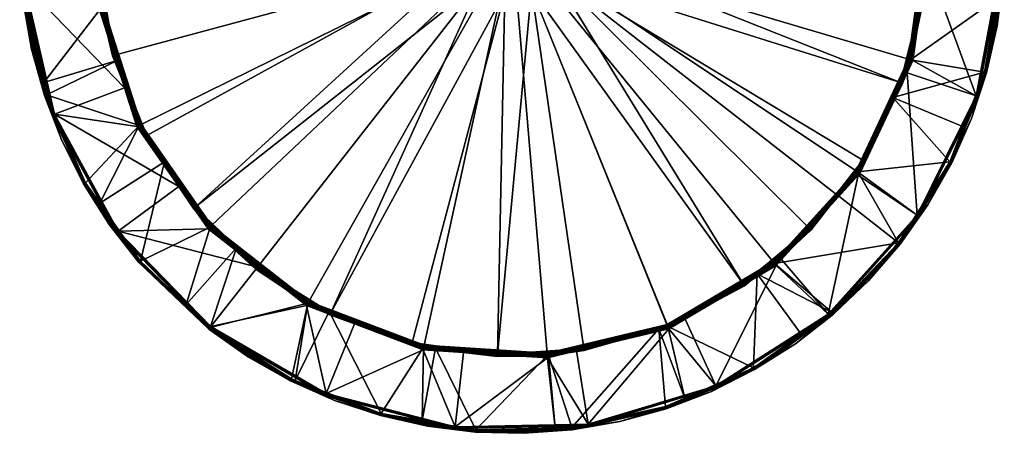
# Model space of a CAD drawing. Extents: x -0.396 to 0.144, y -0.577 to 0.001.
# Tile 1 of 65: x -0.119 to 0.119, y -0.577 to -0.477. Entities that reach past the tile are written whole.
import ezdxf

# ---------------------------------------------------------------- set-up
doc = ezdxf.new("R2010")
doc.units = 0
doc.layers.add('mesh', color=7, linetype='CONTINUOUS')

msp = doc.modelspace()

# ---------------------------------------------------------------- meshes
at = {"layer": 'mesh'}
mesh = msp.add_polyface(dxfattribs=at)
corners = [(0.01117, -0.46111, 0.59106), (0.01146, -0.45993, 0.59106), (0.0116, -0.45969, 0.59099), (0.01119, -0.45656, 0.59106), (0.0117, -0.45651, 0.59103), (0.01144, -0.45967, 0.59106), (0.01199, -0.45974, 0.59056), (0.01196, -0.45973, 0.59073), (0.0112, -0.45332, 0.59056), (0.01107, -0.45337, 0.59091), (0.01118, -0.45333, 0.59073), (0.01185, -0.45972, 0.59091), (0.01082, -0.46275, 0.59103), (0.09935, -0.45101, 0.56076), (0.01199, -0.45974, 0.56076), (0.0112, -0.45332, 0.56076), (0.09863, -0.4719, 0.56076), (0.09357, -0.49218, 0.56076), (0.00947, -0.46569, 0.56076), (-0.00038, -0.458, 0.54101), (0.09548, -0.48651, 0.54101), (0.09962, -0.45699, 0.54101), (0.09488, -0.42755, 0.54101), (0.0118, -0.4597, 0.57571), (0.01211, -0.45824, 0.57506), (0.01211, -0.45824, 0.56706), (0.01112, -0.46288, 0.57714), (0.01199, -0.45974, 0.56624), (0.01112, -0.46288, 0.56499), (0.01181, -0.46075, 0.59156), (0.01166, -0.46111, 0.59156), (0.01196, -0.458, 0.59156), (0.01136, -0.45656, 0.62106), (0.01209, -0.45801, 0.62056), (0.01161, -0.45814, 0.62106), (0.01186, -0.45656, 0.62056), (0.01098, -0.45416, 0.62106), (0.01146, -0.454, 0.62056), (0.01211, -0.45815, 0.62056), (0.01157, -0.46111, 0.62056), (0.01037, -0.46423, 0.59156), (0.01203, -0.45656, 0.59156), (0.01086, -0.45253, 0.59156)]
mesh.append_faces([[corners[k] for k in face] for face in [(0, 1, 2, 2), (2, 3, 4, 4), (1, 5, 2, 2), (6, 7, 8, 8), (9, 10, 11, 11), (7, 10, 8, 8), (7, 11, 10, 10), (11, 4, 9, 9), (11, 2, 4, 4), (12, 2, 11, 11), (13, 14, 15, 15), (16, 14, 13, 13), (17, 18, 14, 14), (19, 20, 21, 21), (21, 22, 19, 19), (8, 23, 6, 6), (8, 24, 23, 23), (15, 25, 24, 24), (14, 25, 15, 15), (23, 26, 6, 6), (14, 27, 25, 25), (14, 28, 27, 27), (8, 15, 24, 24), (29, 0, 30, 30), (29, 1, 0, 0), (31, 1, 29, 29), (31, 5, 1, 1), (3, 5, 31, 31), (32, 33, 34, 34), (32, 35, 33, 33), (36, 35, 32, 32), (36, 37, 35, 35), (34, 38, 39, 39), (33, 38, 34, 34), (33, 29, 38, 38), (33, 31, 29, 29), (35, 31, 33, 33), (38, 40, 39, 39), (29, 30, 38, 38), (31, 41, 3, 3), (35, 41, 31, 31), (37, 41, 35, 35), (42, 41, 37, 37)]])
mesh = msp.add_polyface(dxfattribs=at)
corners = [(0.09992, -0.4628, 0.54454), (0.10074, -0.45698, 0.54454), (0.11771, -0.46372, 0.54501), (0.11829, -0.4668, 0.54161), (0.11863, -0.45513, 0.54454), (0.11773, -0.44348, 0.54161), (0.11834, -0.46681, 0.54454), (0.11691, -0.4784, 0.54454), (0.09985, -0.45098, 0.56027), (0.09814, -0.47183, 0.54504), (0.09912, -0.47197, 0.56027), (0.10023, -0.45698, 0.54504), (0.10054, -0.45698, 0.54457), (0.0973, -0.43561, 0.54454), (0.09636, -0.48677, 0.54457), (0.10038, -0.45698, 0.54468), (0.0962, -0.48673, 0.54468), (0.10027, -0.45698, 0.54484), (0.09863, -0.4719, 0.56076), (0.0996, -0.45099, 0.5607), (0.09887, -0.47193, 0.5607), (0.09935, -0.45101, 0.56076), (0.09978, -0.45098, 0.56051), (0.09905, -0.47196, 0.56051), (0.11823, -0.46375, 0.54454), (0.11634, -0.47984, 0.54454), (0.11834, -0.45564, 0.54454), (0.1179, -0.44754, 0.54454), (0.11815, -0.46374, 0.54478), (0.1153, -0.43155, 0.54478), (0.11203, -0.49545, 0.54495), (0.11796, -0.46373, 0.54495), (0.11179, -0.49537, 0.54501), (0.0999, -0.45698, 0.54067), (0.10012, -0.45698, 0.54062), (0.09779, -0.44252, 0.54062), (0.09836, -0.46955, 0.54062), (0.09574, -0.48659, 0.54067), (0.09972, -0.45699, 0.54081), (0.09962, -0.45699, 0.54101), (0.09557, -0.48654, 0.54081), (0.11749, -0.44351, 0.54119), (0.11725, -0.44354, 0.54112), (0.11805, -0.46678, 0.54119), (0.11781, -0.46677, 0.54112), (0.11694, -0.47173, 0.54112), (0.11766, -0.44349, 0.54137), (0.11822, -0.4668, 0.54137)]
mesh.append_faces([[corners[k] for k in face] for face in [(0, 1, 2, 2), (3, 4, 5, 5), (3, 6, 4, 4), (7, 6, 3, 3), (8, 9, 10, 10), (8, 11, 9, 9), (12, 1, 0, 0), (13, 1, 12, 12), (12, 14, 15, 15), (0, 14, 12, 12), (15, 16, 17, 17), (9, 11, 17, 17), (18, 19, 20, 20), (21, 19, 18, 18), (20, 22, 23, 23), (19, 22, 20, 20), (23, 8, 10, 10), (22, 8, 23, 23), (6, 24, 4, 4), (6, 25, 24, 24), (4, 26, 27, 27), (24, 26, 4, 4), (25, 28, 24, 24), (28, 26, 24, 24), (28, 27, 26, 26), (29, 27, 28, 28), (28, 30, 31, 31), (31, 32, 2, 2), (33, 34, 35, 35), (33, 36, 34, 34), (37, 36, 33, 33), (33, 38, 37, 37), (38, 39, 40, 40), (41, 42, 43, 43), (43, 44, 45, 45), (42, 44, 43, 43), (3, 46, 47, 47), (5, 46, 3, 3), (47, 41, 43, 43), (46, 41, 47, 47), (34, 44, 42, 42), (36, 44, 34, 34), (36, 45, 44, 44)]])
mesh = msp.add_polyface(dxfattribs=at)
corners = [(0.09357, -0.49218, 0.56076), (0.01199, -0.45974, 0.56076), (0.09863, -0.4719, 0.56076), (0.08441, -0.51097, 0.56076), (0.00947, -0.46569, 0.56076), (0.09755, -0.52425, 0.54501), (0.08374, -0.51412, 0.54454), (0.09516, -0.48978, 0.54454), (0.09404, -0.49235, 0.56027), (0.08458, -0.51113, 0.54504), (0.08484, -0.51123, 0.56027), (0.09606, -0.48668, 0.54504), (0.09912, -0.47197, 0.56027), (0.09814, -0.47183, 0.54504), (0.09636, -0.48677, 0.54457), (0.09655, -0.48683, 0.54454), (0.09609, -0.48669, 0.54484), (0.09992, -0.4628, 0.54454), (0.08358, -0.51401, 0.54457), (0.0962, -0.48673, 0.54468), (0.08344, -0.51392, 0.54468), (0.10027, -0.45698, 0.54484), (0.08335, -0.51386, 0.54484), (0.09381, -0.49227, 0.5607), (0.08462, -0.5111, 0.5607), (0.09887, -0.47193, 0.5607), (0.09398, -0.49233, 0.56051), (0.08478, -0.5112, 0.56051), (0.09905, -0.47196, 0.56051), (0.09574, -0.48659, 0.54067), (0.09596, -0.48665, 0.54062), (0.09836, -0.46955, 0.54062), (0.09168, -0.49578, 0.54062), (0.08305, -0.51365, 0.54067), (0.08323, -0.51378, 0.54062), (0.09557, -0.48654, 0.54081), (0.0829, -0.51355, 0.54081), (0.09972, -0.45699, 0.54081), (0.09548, -0.48651, 0.54101), (0.08282, -0.5135, 0.54101), (0.09962, -0.45699, 0.54101), (0.10546, -0.51133, 0.54112), (-0.00038, -0.458, 0.54101)]
mesh.append_faces([[corners[k] for k in face] for face in [(0, 1, 2, 2), (3, 4, 0, 0), (5, 6, 7, 7), (8, 9, 10, 10), (8, 11, 9, 9), (12, 11, 8, 8), (12, 13, 11, 11), (14, 15, 7, 7), (16, 11, 13, 13), (17, 15, 14, 14), (14, 18, 19, 19), (7, 18, 14, 14), (7, 6, 18, 18), (20, 19, 18, 18), (16, 19, 20, 20), (16, 21, 19, 19), (22, 16, 20, 20), (9, 16, 22, 22), (9, 11, 16, 16), (3, 23, 24, 24), (0, 23, 3, 3), (0, 25, 23, 23), (2, 25, 0, 0), (24, 26, 27, 27), (23, 26, 24, 24), (23, 28, 26, 26), (25, 28, 23, 23), (27, 8, 10, 10), (26, 8, 27, 27), (26, 12, 8, 8), (28, 12, 26, 26), (29, 30, 31, 31), (29, 32, 30, 30), (33, 32, 29, 29), (33, 34, 32, 32), (33, 35, 36, 36), (29, 35, 33, 33), (29, 37, 35, 35), (36, 38, 39, 39), (35, 38, 36, 36), (35, 40, 38, 38), (34, 41, 32, 32), (42, 39, 38, 38)]])
mesh = msp.add_polyface(dxfattribs=at)
corners = [(0.09992, -0.4628, 0.54454), (0.11771, -0.46372, 0.54501), (0.11179, -0.49537, 0.54501), (0.09655, -0.48683, 0.54454), (0.09516, -0.48978, 0.54454), (0.09755, -0.52425, 0.54501), (0.11829, -0.4668, 0.54161), (0.11429, -0.48978, 0.54161), (0.11691, -0.4784, 0.54454), (0.11434, -0.4898, 0.54454), (0.11067, -0.50089, 0.54454), (0.10589, -0.51155, 0.54161), (0.10593, -0.51157, 0.54454), (0.09636, -0.48677, 0.54457), (0.0962, -0.48673, 0.54468), (0.10038, -0.45698, 0.54468), (0.09814, -0.47183, 0.54504), (0.10027, -0.45698, 0.54484), (0.09609, -0.48669, 0.54484), (0.11634, -0.47984, 0.54454), (0.11834, -0.46681, 0.54454), (0.11458, -0.48776, 0.54454), (0.11228, -0.49553, 0.54454), (0.10612, -0.51053, 0.54454), (0.1122, -0.49551, 0.54478), (0.11815, -0.46374, 0.54478), (0.11203, -0.49545, 0.54495), (0.09775, -0.52439, 0.54495), (0.11796, -0.46373, 0.54495), (0.11805, -0.46678, 0.54119), (0.11694, -0.47173, 0.54112), (0.11406, -0.48972, 0.54119), (0.10873, -0.50285, 0.54112), (0.10567, -0.51144, 0.54119), (0.11383, -0.48965, 0.54112), (0.11423, -0.48977, 0.54137), (0.10583, -0.51152, 0.54137), (0.11822, -0.4668, 0.54137), (0.09596, -0.48665, 0.54062), (0.09836, -0.46955, 0.54062), (0.09168, -0.49578, 0.54062), (0.10546, -0.51133, 0.54112)]
mesh.append_faces([[corners[k] for k in face] for face in [(0, 1, 2, 2), (2, 3, 0, 0), (2, 4, 3, 3), (5, 4, 2, 2), (6, 7, 8, 8), (7, 9, 8, 8), (7, 10, 9, 9), (11, 10, 7, 7), (11, 12, 10, 10), (13, 14, 15, 15), (16, 17, 18, 18), (8, 19, 20, 20), (8, 21, 19, 19), (9, 21, 8, 8), (9, 22, 21, 21), (10, 22, 9, 9), (10, 23, 22, 22), (12, 23, 10, 10), (24, 22, 23, 23), (19, 24, 25, 25), (21, 24, 19, 19), (21, 22, 24, 24), (24, 26, 25, 25), (24, 27, 26, 26), (26, 2, 28, 28), (26, 5, 2, 2), (29, 30, 31, 31), (31, 32, 33, 33), (31, 34, 32, 32), (30, 34, 31, 31), (11, 35, 36, 36), (7, 35, 11, 11), (7, 37, 35, 35), (6, 37, 7, 7), (36, 31, 33, 33), (35, 31, 36, 36), (35, 29, 31, 31), (37, 29, 35, 35), (38, 30, 39, 39), (38, 34, 30, 30), (40, 34, 38, 38), (40, 32, 34, 34), (41, 32, 40, 40)]])
mesh = msp.add_polyface(dxfattribs=at)
corners = [(-0.00808, -0.46785, 0.59056), (-0.00806, -0.46783, 0.59073), (-0.00212, -0.47038, 0.59056), (-0.00799, -0.46774, 0.59091), (-0.00212, -0.47035, 0.59073), (-0.0442, -0.54787, 0.56076), (-0.00808, -0.46785, 0.56076), (-0.00212, -0.47038, 0.56076), (-0.02456, -0.55502, 0.56076), (-0.00386, -0.55792, 0.56076), (-0.01197, -0.46268, 0.56076), (-0.07697, -0.52228, 0.56076), (-0.08866, -0.50495, 0.56076), (-0.06193, -0.5368, 0.56076), (-0.06224, -0.53719, 0.56027), (-0.06232, -0.5373, 0.54504), (-0.07344, -0.52718, 0.54504), (-0.04442, -0.54832, 0.56027), (-0.07347, -0.52721, 0.54484), (-0.04996, -0.54592, 0.54457), (-0.07368, -0.5274, 0.54457), (-0.04988, -0.54577, 0.54468), (-0.06194, -0.53681, 0.54454), (-0.07356, -0.52728, 0.54468), (-0.04983, -0.54568, 0.54484), (-0.06208, -0.53699, 0.5607), (-0.04431, -0.54809, 0.5607), (-0.06219, -0.53714, 0.56051), (-0.07716, -0.52244, 0.5607), (-0.04439, -0.54826, 0.56051), (-0.0773, -0.52256, 0.56051), (-0.04965, -0.54536, 0.54067), (-0.07321, -0.52696, 0.54067), (-0.06697, -0.53211, 0.54062), (-0.04956, -0.5452, 0.54081), (-0.07308, -0.52683, 0.54081), (-0.04951, -0.54512, 0.54101), (-0.07301, -0.52676, 0.54101), (-0.00038, -0.458, 0.54101), (-0.09912, -0.47391, 0.54101), (-0.09005, -0.5023, 0.54101), (-0.02165, -0.55573, 0.54101), (-0.00817, -0.46705, 0.62106), (-0.00352, -0.46947, 0.62106), (-0.00437, -0.46932, 0.62106), (-0.00453, -0.46979, 0.62056), (-0.00656, -0.46867, 0.62056), (-0.00663, -0.46878, 0.59156), (-0.00691, -0.46866, 0.59156), (-0.00349, -0.47003, 0.59156), (-0.00207, -0.46999, 0.591), (-0.0021, -0.47023, 0.59091), (-0.00784, -0.46754, 0.591), (-0.00395, -0.46946, 0.59106)]
mesh.append_faces([[corners[k] for k in face] for face in [(0, 1, 2, 2), (1, 3, 4, 4), (5, 6, 7, 7), (8, 7, 9, 9), (8, 5, 7, 7), (10, 11, 12, 12), (6, 11, 10, 10), (6, 13, 11, 11), (5, 13, 6, 6), (14, 15, 16, 16), (17, 15, 14, 14), (18, 16, 15, 15), (19, 20, 21, 21), (22, 20, 19, 19), (21, 23, 24, 24), (20, 23, 21, 21), (24, 18, 15, 15), (23, 18, 24, 24), (13, 25, 11, 11), (13, 26, 25, 25), (25, 27, 28, 28), (25, 29, 27, 27), (27, 14, 30, 30), (27, 17, 14, 14), (31, 32, 33, 33), (32, 34, 35, 35), (31, 34, 32, 32), (35, 36, 37, 37), (34, 36, 35, 35), (38, 39, 40, 40), (38, 36, 41, 41), (38, 37, 36, 36), (40, 37, 38, 38), (0, 7, 6, 6), (2, 7, 0, 0), (42, 43, 44, 44), (44, 45, 46, 46), (46, 47, 48, 48), (45, 47, 46, 46), (45, 49, 47, 47), (50, 51, 52, 52), (52, 47, 49, 49), (49, 53, 52, 52)]])
mesh = msp.add_polyface(dxfattribs=at)
corners = [(-0.00386, -0.55792, 0.56076), (0.0043, -0.46959, 0.56076), (0.01699, -0.55646, 0.56076), (-0.00212, -0.47038, 0.56076), (0.03708, -0.5507, 0.56076), (0.05554, -0.54088, 0.56076), (0.00947, -0.46569, 0.56076), (0.07155, -0.52744, 0.56076), (0.08441, -0.51097, 0.56076), (0.04887, -0.56549, 0.54501), (0.04144, -0.54944, 0.54454), (0.06346, -0.53642, 0.54454), (0.05582, -0.5413, 0.56027), (0.05541, -0.54059, 0.54504), (0.03732, -0.55128, 0.54504), (0.07191, -0.52779, 0.56027), (0.06314, -0.53603, 0.54504), (0.06334, -0.53627, 0.54457), (0.03734, -0.55132, 0.54484), (0.06478, -0.53498, 0.54454), (0.03744, -0.55158, 0.54457), (0.06324, -0.53614, 0.54468), (0.06317, -0.53606, 0.54484), (0.03738, -0.55142, 0.54468), (0.05568, -0.54109, 0.5607), (0.07173, -0.52762, 0.5607), (0.05578, -0.54124, 0.56051), (0.03718, -0.55093, 0.5607), (0.07186, -0.52774, 0.56051), (0.03724, -0.5511, 0.56051), (0.06294, -0.53577, 0.54067), (0.05889, -0.53842, 0.54062), (0.06308, -0.53595, 0.54062), (0.0372, -0.55098, 0.54067), (0.06282, -0.53563, 0.54081), (0.03713, -0.55082, 0.54081), (0.06276, -0.53556, 0.54101), (0.03709, -0.55072, 0.54101), (0.07844, -0.51956, 0.54101), (0.03728, -0.55119, 0.54062), (0.05799, -0.56114, 0.54112), (0.07699, -0.54777, 0.54112), (-0.00038, -0.458, 0.54101), (0.08282, -0.5135, 0.54101), (0.0081, -0.55765, 0.54101), (-0.02165, -0.55573, 0.54101)]
mesh.append_faces([[corners[k] for k in face] for face in [(0, 1, 2, 2), (0, 3, 1, 1), (1, 4, 2, 2), (1, 5, 4, 4), (6, 5, 1, 1), (6, 7, 5, 5), (8, 7, 6, 6), (9, 10, 11, 11), (12, 13, 14, 14), (15, 13, 12, 12), (15, 16, 13, 13), (17, 11, 10, 10), (18, 14, 13, 13), (17, 19, 11, 11), (20, 17, 10, 10), (21, 17, 20, 20), (22, 21, 23, 23), (18, 22, 23, 23), (13, 22, 18, 18), (13, 16, 22, 22), (5, 24, 4, 4), (5, 25, 24, 24), (7, 25, 5, 5), (24, 26, 27, 27), (24, 28, 26, 26), (25, 28, 24, 24), (26, 12, 29, 29), (26, 15, 12, 12), (28, 15, 26, 26), (30, 31, 32, 32), (33, 31, 30, 30), (33, 34, 35, 35), (30, 34, 33, 33), (35, 36, 37, 37), (34, 36, 35, 35), (34, 38, 36, 36), (39, 40, 31, 31), (31, 41, 32, 32), (42, 36, 38, 38), (38, 43, 42, 42), (42, 37, 36, 36), (42, 44, 37, 37), (45, 44, 42, 42)]])
mesh = msp.add_polyface(dxfattribs=at)
corners = [(-0.11816, -0.46841, 0.54501), (-0.09404, -0.49345, 0.54454), (-0.11098, -0.4998, 0.54501), (-0.10023, -0.47408, 0.54454), (-0.1003, -0.4669, 0.54454), (-0.11655, -0.48404, 0.54454), (-0.11339, -0.49528, 0.54161), (-0.1185, -0.47252, 0.54161), (-0.11344, -0.4953, 0.54454), (-0.10924, -0.5062, 0.54454), (-0.11855, -0.47253, 0.54454), (-0.1194, -0.46087, 0.54454), (-0.11147, -0.49998, 0.54454), (-0.11407, -0.4923, 0.54454), (-0.11615, -0.48447, 0.54454), (-0.11768, -0.4765, 0.54454), (-0.11867, -0.46846, 0.54454), (-0.1186, -0.46845, 0.54478), (-0.11139, -0.49996, 0.54478), (-0.10471, -0.51472, 0.54454), (-0.11841, -0.46843, 0.54495), (-0.11122, -0.49989, 0.54495), (-0.10374, -0.51649, 0.54119), (-0.10353, -0.51638, 0.54112), (-0.11316, -0.49521, 0.54119), (-0.1136, -0.49218, 0.54112), (-0.11825, -0.47249, 0.54119), (-0.11293, -0.49513, 0.54112), (-0.11802, -0.47246, 0.54112), (-0.11333, -0.49526, 0.54137), (-0.11843, -0.47251, 0.54137), (-0.10389, -0.51658, 0.54137), (-0.10395, -0.51661, 0.54161), (-0.09556, -0.4867, 0.54062), (-0.09962, -0.47399, 0.54062), (-0.09976, -0.45999, 0.54062)]
mesh.append_faces([[corners[k] for k in face] for face in [(0, 1, 2, 2), (0, 3, 1, 1), (4, 3, 0, 0), (5, 6, 7, 7), (6, 8, 9, 9), (5, 8, 6, 6), (7, 10, 5, 5), (7, 11, 10, 10), (8, 12, 9, 9), (8, 13, 12, 12), (5, 13, 8, 8), (5, 14, 13, 13), (5, 15, 14, 14), (10, 15, 5, 5), (10, 16, 15, 15), (11, 16, 10, 10), (17, 15, 16, 16), (17, 14, 15, 15), (18, 14, 17, 17), (18, 13, 14, 14), (18, 12, 13, 13), (18, 19, 12, 12), (18, 20, 21, 21), (17, 20, 18, 18), (21, 0, 2, 2), (20, 0, 21, 21), (22, 23, 24, 24), (24, 25, 26, 26), (24, 27, 25, 25), (23, 27, 24, 24), (25, 28, 26, 26), (7, 29, 30, 30), (6, 29, 7, 7), (6, 31, 29, 29), (32, 31, 6, 6), (30, 24, 26, 26), (29, 24, 30, 30), (29, 22, 24, 24), (31, 22, 29, 29), (33, 25, 27, 27), (34, 25, 33, 33), (34, 28, 25, 25), (35, 28, 34, 34)]])
mesh = msp.add_polyface(dxfattribs=at)
corners = [(-0.01197, -0.46268, 0.56076), (-0.08866, -0.50495, 0.56076), (-0.09649, -0.48557, 0.56076), (-0.10012, -0.46499, 0.56076), (-0.11098, -0.4998, 0.54501), (-0.09404, -0.49345, 0.54454), (-0.09105, -0.5028, 0.54454), (-0.09697, -0.48571, 0.56027), (-0.09981, -0.46502, 0.54504), (-0.10062, -0.46502, 0.56027), (-0.09972, -0.474, 0.54504), (-0.0891, -0.50519, 0.56027), (-0.09059, -0.50257, 0.54504), (-0.08888, -0.50502, 0.54504), (-0.10003, -0.47405, 0.54457), (-0.10023, -0.47408, 0.54454), (-0.1003, -0.4669, 0.54454), (-0.09088, -0.50271, 0.54457), (-0.09976, -0.47401, 0.54484), (-0.08093, -0.51732, 0.54454), (-0.09073, -0.50264, 0.54468), (-0.09987, -0.47403, 0.54468), (-0.09063, -0.50259, 0.54484), (-0.09673, -0.48564, 0.5607), (-0.10037, -0.46501, 0.5607), (-0.08888, -0.50507, 0.5607), (-0.0969, -0.48569, 0.56051), (-0.10055, -0.46502, 0.56051), (-0.08904, -0.50515, 0.56051), (-0.0903, -0.50243, 0.54067), (-0.0994, -0.47395, 0.54067), (-0.09556, -0.4867, 0.54062), (-0.0905, -0.50252, 0.54062), (-0.09962, -0.47399, 0.54062), (-0.09976, -0.45999, 0.54062), (-0.09014, -0.50235, 0.54081), (-0.09922, -0.47392, 0.54081), (-0.09005, -0.5023, 0.54101), (-0.09912, -0.47391, 0.54101), (-0.11293, -0.49513, 0.54112), (-0.10353, -0.51638, 0.54112)]
mesh.append_faces([[corners[k] for k in face] for face in [(0, 1, 2, 2), (3, 0, 2, 2), (4, 5, 6, 6), (7, 8, 9, 9), (7, 10, 8, 8), (11, 10, 7, 7), (11, 12, 10, 10), (11, 13, 12, 12), (14, 15, 16, 16), (17, 6, 5, 5), (18, 10, 12, 12), (19, 6, 17, 17), (17, 14, 20, 20), (5, 14, 17, 17), (5, 15, 14, 14), (20, 21, 22, 22), (14, 21, 20, 20), (22, 12, 13, 13), (22, 18, 12, 12), (21, 18, 22, 22), (18, 8, 10, 10), (3, 23, 24, 24), (2, 23, 3, 3), (2, 25, 23, 23), (1, 25, 2, 2), (24, 26, 27, 27), (23, 26, 24, 24), (23, 28, 26, 26), (25, 28, 23, 23), (27, 7, 9, 9), (26, 7, 27, 27), (26, 11, 7, 7), (28, 11, 26, 26), (29, 30, 31, 31), (31, 32, 29, 29), (30, 33, 31, 31), (30, 34, 33, 33), (30, 35, 36, 36), (29, 35, 30, 30), (36, 37, 38, 38), (35, 37, 36, 36), (31, 39, 32, 32), (39, 40, 32, 32)]])
mesh = msp.add_polyface(dxfattribs=at)
corners = [(-0.08093, -0.51732, 0.54454), (-0.09561, -0.52809, 0.54501), (-0.11098, -0.4998, 0.54501), (-0.09105, -0.5028, 0.54454), (-0.10395, -0.51661, 0.54161), (-0.10399, -0.51664, 0.54454), (-0.09775, -0.52651, 0.54454), (-0.10924, -0.5062, 0.54454), (-0.11339, -0.49528, 0.54161), (-0.07735, -0.5226, 0.56027), (-0.08888, -0.50502, 0.54504), (-0.0891, -0.50519, 0.56027), (-0.07344, -0.52718, 0.54504), (-0.07368, -0.5274, 0.54457), (-0.07382, -0.52753, 0.54454), (-0.09088, -0.50271, 0.54457), (-0.07356, -0.52728, 0.54468), (-0.09073, -0.50264, 0.54468), (-0.07347, -0.52721, 0.54484), (-0.09063, -0.50259, 0.54484), (-0.08866, -0.50495, 0.56076), (-0.07716, -0.52244, 0.5607), (-0.08888, -0.50507, 0.5607), (-0.07697, -0.52228, 0.56076), (-0.0773, -0.52256, 0.56051), (-0.08904, -0.50515, 0.56051), (-0.1006, -0.52171, 0.54454), (-0.10471, -0.51472, 0.54454), (-0.11147, -0.49998, 0.54454), (-0.09596, -0.52835, 0.54478), (-0.11139, -0.49996, 0.54478), (-0.11122, -0.49989, 0.54495), (-0.09581, -0.52824, 0.54495), (-0.0903, -0.50243, 0.54067), (-0.08436, -0.51133, 0.54062), (-0.07321, -0.52696, 0.54067), (-0.0905, -0.50252, 0.54062), (-0.07308, -0.52683, 0.54081), (-0.09014, -0.50235, 0.54081), (-0.07301, -0.52676, 0.54101), (-0.09005, -0.5023, 0.54101), (-0.10374, -0.51649, 0.54119), (-0.10004, -0.52133, 0.54112), (-0.10353, -0.51638, 0.54112), (-0.09034, -0.53553, 0.54119), (-0.09047, -0.53565, 0.54137), (-0.10389, -0.51658, 0.54137)]
mesh.append_faces([[corners[k] for k in face] for face in [(0, 1, 2, 2), (2, 3, 0, 0), (4, 5, 6, 6), (4, 7, 5, 5), (8, 7, 4, 4), (9, 10, 11, 11), (9, 12, 10, 10), (13, 14, 0, 0), (13, 15, 16, 16), (0, 15, 13, 13), (16, 17, 18, 18), (15, 17, 16, 16), (18, 10, 12, 12), (18, 19, 10, 10), (17, 19, 18, 18), (20, 21, 22, 22), (23, 21, 20, 20), (22, 24, 25, 25), (21, 24, 22, 22), (25, 9, 11, 11), (24, 9, 25, 25), (5, 26, 6, 6), (5, 27, 26, 26), (7, 27, 5, 5), (7, 28, 27, 27), (29, 27, 30, 30), (29, 26, 27, 27), (29, 31, 32, 32), (30, 31, 29, 29), (32, 2, 1, 1), (31, 2, 32, 32), (33, 34, 35, 35), (33, 36, 34, 34), (33, 37, 38, 38), (35, 37, 33, 33), (38, 39, 40, 40), (37, 39, 38, 38), (41, 42, 43, 43), (44, 42, 41, 41), (4, 45, 46, 46), (46, 44, 41, 41), (36, 42, 34, 34), (36, 43, 42, 42)]])
mesh = msp.add_polyface(dxfattribs=at)
corners = [(0.08331, -0.5146, 0.54454), (0.08374, -0.51412, 0.54454), (0.09755, -0.52425, 0.54501), (0.10589, -0.51155, 0.54161), (0.0934, -0.53125, 0.54161), (0.10017, -0.52173, 0.54454), (0.10593, -0.51157, 0.54454), (0.09344, -0.53128, 0.54454), (0.08484, -0.51123, 0.56027), (0.06314, -0.53603, 0.54504), (0.07191, -0.52779, 0.56027), (0.08332, -0.51383, 0.54504), (0.08458, -0.51113, 0.54504), (0.06317, -0.53606, 0.54484), (0.08358, -0.51401, 0.54457), (0.06478, -0.53498, 0.54454), (0.08344, -0.51392, 0.54468), (0.06334, -0.53627, 0.54457), (0.08335, -0.51386, 0.54484), (0.06324, -0.53614, 0.54468), (0.07155, -0.52744, 0.56076), (0.08462, -0.5111, 0.5607), (0.07173, -0.52762, 0.5607), (0.08441, -0.51097, 0.56076), (0.08478, -0.5112, 0.56051), (0.07186, -0.52774, 0.56051), (0.10612, -0.51053, 0.54454), (0.09797, -0.52454, 0.54454), (0.09791, -0.5245, 0.54478), (0.1122, -0.49551, 0.54478), (0.09775, -0.52439, 0.54495), (0.11203, -0.49545, 0.54495), (0.08305, -0.51365, 0.54067), (0.07821, -0.5193, 0.54062), (0.08323, -0.51378, 0.54062), (0.06294, -0.53577, 0.54067), (0.06308, -0.53595, 0.54062), (0.0829, -0.51355, 0.54081), (0.08282, -0.5135, 0.54101), (0.07844, -0.51956, 0.54101), (0.06282, -0.53563, 0.54081), (0.09321, -0.5311, 0.54119), (0.10546, -0.51133, 0.54112), (0.09302, -0.53095, 0.54112), (0.10567, -0.51144, 0.54119), (0.10873, -0.50285, 0.54112), (0.10583, -0.51152, 0.54137), (0.09335, -0.53121, 0.54137)]
mesh.append_faces([[corners[k] for k in face] for face in [(0, 1, 2, 2), (3, 4, 5, 5), (5, 6, 3, 3), (4, 7, 5, 5), (8, 9, 10, 10), (8, 11, 9, 9), (8, 12, 11, 11), (13, 9, 11, 11), (14, 0, 15, 15), (14, 1, 0, 0), (16, 14, 17, 17), (18, 16, 19, 19), (11, 18, 13, 13), (11, 12, 18, 18), (20, 21, 22, 22), (23, 21, 20, 20), (22, 24, 25, 25), (21, 24, 22, 22), (25, 8, 10, 10), (24, 8, 25, 25), (5, 26, 6, 6), (5, 27, 26, 26), (7, 27, 5, 5), (28, 26, 27, 27), (29, 26, 28, 28), (28, 30, 29, 29), (30, 2, 31, 31), (32, 33, 34, 34), (35, 33, 32, 32), (35, 36, 33, 33), (32, 37, 35, 35), (37, 38, 39, 39), (37, 39, 40, 40), (41, 42, 43, 43), (44, 42, 41, 41), (44, 45, 42, 42), (4, 46, 47, 47), (3, 46, 4, 4), (47, 44, 41, 41), (46, 44, 47, 47), (34, 43, 42, 42), (33, 43, 34, 34), (36, 43, 33, 33)]])
mesh = msp.add_polyface(dxfattribs=at)
corners = [(-0.09561, -0.52809, 0.54501), (-0.06194, -0.53681, 0.54454), (-0.07316, -0.55118, 0.54501), (-0.07382, -0.52753, 0.54454), (-0.08093, -0.51732, 0.54454), (-0.09052, -0.53569, 0.54161), (-0.10395, -0.51661, 0.54161), (-0.09775, -0.52651, 0.54454), (-0.07367, -0.55183, 0.54454), (-0.07364, -0.55179, 0.54161), (-0.09056, -0.53573, 0.54454), (-0.06224, -0.53719, 0.56027), (-0.07344, -0.52718, 0.54504), (-0.07735, -0.5226, 0.56027), (-0.07368, -0.5274, 0.54457), (-0.07697, -0.52228, 0.56076), (-0.06208, -0.53699, 0.5607), (-0.07716, -0.52244, 0.5607), (-0.06219, -0.53714, 0.56051), (-0.0773, -0.52256, 0.56051), (-0.07348, -0.55159, 0.54454), (-0.06692, -0.55636, 0.54454), (-0.09602, -0.5284, 0.54454), (-0.1006, -0.52171, 0.54454), (-0.09596, -0.52835, 0.54478), (-0.07343, -0.55153, 0.54478), (-0.09581, -0.52824, 0.54495), (-0.07332, -0.55138, 0.54495), (-0.07321, -0.52696, 0.54067), (-0.07337, -0.52711, 0.54062), (-0.06697, -0.53211, 0.54062), (-0.08436, -0.51133, 0.54062), (-0.07349, -0.55159, 0.54119), (-0.07918, -0.54583, 0.54112), (-0.09034, -0.53553, 0.54119), (-0.07334, -0.5514, 0.54112), (-0.09016, -0.53538, 0.54112), (-0.10004, -0.52133, 0.54112), (-0.09047, -0.53565, 0.54137), (-0.07359, -0.55173, 0.54137), (-0.10389, -0.51658, 0.54137)]
mesh.append_faces([[corners[k] for k in face] for face in [(0, 1, 2, 2), (0, 3, 1, 1), (4, 3, 0, 0), (5, 6, 7, 7), (5, 8, 9, 9), (5, 10, 8, 8), (7, 10, 5, 5), (11, 12, 13, 13), (1, 3, 14, 14), (15, 16, 17, 17), (17, 18, 19, 19), (19, 11, 13, 13), (8, 20, 21, 21), (10, 20, 8, 8), (10, 22, 20, 20), (7, 22, 10, 10), (7, 23, 22, 22), (24, 22, 23, 23), (24, 20, 22, 22), (25, 20, 24, 24), (25, 21, 20, 20), (24, 26, 25, 25), (25, 26, 27, 27), (27, 0, 2, 2), (26, 0, 27, 27), (28, 29, 30, 30), (28, 31, 29, 29), (32, 33, 34, 34), (32, 35, 33, 33), (34, 36, 37, 37), (33, 36, 34, 34), (5, 38, 6, 6), (5, 39, 38, 38), (9, 39, 5, 5), (38, 34, 40, 40), (38, 32, 34, 34), (39, 32, 38, 38), (30, 33, 35, 35), (29, 33, 30, 30), (29, 36, 33, 33), (31, 36, 29, 29), (31, 37, 36, 36)]])
mesh = msp.add_polyface(dxfattribs=at)
corners = [(0.08331, -0.5146, 0.54454), (0.09755, -0.52425, 0.54501), (0.07604, -0.54822, 0.54501), (0.06478, -0.53498, 0.54454), (0.06346, -0.53642, 0.54454), (0.07731, -0.54814, 0.54161), (0.05823, -0.56156, 0.54161), (0.06813, -0.55536, 0.54454), (0.0934, -0.53125, 0.54161), (0.08581, -0.54013, 0.54454), (0.09344, -0.53128, 0.54454), (0.07734, -0.54818, 0.54454), (0.06334, -0.53627, 0.54457), (0.08358, -0.51401, 0.54457), (0.06324, -0.53614, 0.54468), (0.08344, -0.51392, 0.54468), (0.06317, -0.53606, 0.54484), (0.08335, -0.51386, 0.54484), (0.0932, -0.5311, 0.54454), (0.09797, -0.52454, 0.54454), (0.088, -0.53731, 0.54454), (0.08238, -0.54316, 0.54454), (0.07637, -0.54861, 0.54454), (0.06332, -0.55822, 0.54454), (0.07632, -0.54855, 0.54478), (0.09791, -0.5245, 0.54478), (0.0762, -0.54841, 0.54495), (0.09775, -0.52439, 0.54495), (0.04897, -0.56572, 0.54495), (0.04887, -0.56549, 0.54501), (0.06294, -0.53577, 0.54067), (0.0829, -0.51355, 0.54081), (0.06282, -0.53563, 0.54081), (0.09321, -0.5311, 0.54119), (0.09302, -0.53095, 0.54112), (0.07715, -0.54795, 0.54119), (0.07699, -0.54777, 0.54112), (0.06956, -0.553, 0.54112), (0.07726, -0.54809, 0.54137), (0.09335, -0.53121, 0.54137), (0.0582, -0.56151, 0.54137), (0.06308, -0.53595, 0.54062), (0.05889, -0.53842, 0.54062)]
mesh.append_faces([[corners[k] for k in face] for face in [(0, 1, 2, 2), (2, 3, 0, 0), (2, 4, 3, 3), (5, 6, 7, 7), (8, 9, 10, 10), (5, 9, 8, 8), (5, 11, 9, 9), (7, 11, 5, 5), (12, 13, 3, 3), (14, 15, 12, 12), (16, 17, 14, 14), (10, 18, 19, 19), (10, 20, 18, 18), (9, 20, 10, 10), (9, 21, 20, 20), (11, 21, 9, 9), (11, 22, 21, 21), (7, 22, 11, 11), (7, 23, 22, 22), (23, 24, 22, 22), (20, 25, 18, 18), (20, 24, 25, 25), (21, 24, 20, 20), (21, 22, 24, 24), (25, 19, 18, 18), (25, 26, 27, 27), (24, 26, 25, 25), (24, 28, 26, 26), (27, 2, 1, 1), (26, 2, 27, 27), (26, 29, 2, 2), (30, 31, 32, 32), (33, 34, 35, 35), (35, 36, 37, 37), (34, 36, 35, 35), (5, 38, 6, 6), (5, 39, 38, 38), (8, 39, 5, 5), (38, 35, 40, 40), (38, 33, 35, 35), (39, 33, 38, 38), (41, 36, 34, 34), (42, 37, 36, 36)]])
mesh = msp.add_polyface(dxfattribs=at)
corners = [(-0.04533, -0.56736, 0.54501), (-0.05006, -0.54609, 0.54454), (-0.03843, -0.55051, 0.54454), (-0.07316, -0.55118, 0.54501), (-0.06194, -0.53681, 0.54454), (-0.07364, -0.55179, 0.54161), (-0.07367, -0.55183, 0.54454), (-0.06412, -0.55856, 0.54454), (-0.04442, -0.54832, 0.56027), (-0.04981, -0.54564, 0.54504), (-0.06232, -0.5373, 0.54504), (-0.02468, -0.5555, 0.56027), (-0.02457, -0.55525, 0.54504), (-0.02178, -0.55631, 0.54504), (-0.04996, -0.54592, 0.54457), (-0.02185, -0.55663, 0.54457), (-0.02189, -0.55682, 0.54454), (-0.04983, -0.54568, 0.54484), (-0.02181, -0.55646, 0.54468), (-0.04988, -0.54577, 0.54468), (-0.02179, -0.55635, 0.54484), (-0.0442, -0.54787, 0.56076), (-0.04431, -0.54809, 0.5607), (-0.06193, -0.5368, 0.56076), (-0.02462, -0.55526, 0.5607), (-0.02456, -0.55502, 0.56076), (-0.00387, -0.55817, 0.5607), (-0.04439, -0.54826, 0.56051), (-0.06208, -0.53699, 0.5607), (-0.02466, -0.55543, 0.56051), (-0.06219, -0.53714, 0.56051), (-0.06006, -0.56067, 0.54454), (-0.06692, -0.55636, 0.54454), (-0.07343, -0.55153, 0.54478), (-0.02171, -0.556, 0.54067), (-0.0446, -0.54751, 0.54062), (-0.02176, -0.55621, 0.54062), (-0.04965, -0.54536, 0.54067), (-0.04976, -0.54555, 0.54062), (-0.06697, -0.53211, 0.54062), (-0.02167, -0.55582, 0.54081), (-0.04956, -0.5452, 0.54081), (-0.02165, -0.55573, 0.54101), (-0.04951, -0.54512, 0.54101), (-0.05371, -0.56384, 0.54112), (-0.07334, -0.5514, 0.54112), (-0.07349, -0.55159, 0.54119), (-0.0539, -0.56421, 0.54137), (-0.07359, -0.55173, 0.54137), (-0.05382, -0.56406, 0.54119), (-0.05277, -0.5642, 0.54112)]
mesh.append_faces([[corners[k] for k in face] for face in [(0, 1, 2, 2), (3, 4, 1, 1), (5, 6, 7, 7), (8, 9, 10, 10), (11, 9, 8, 8), (11, 12, 9, 9), (13, 12, 11, 11), (14, 1, 4, 4), (15, 16, 2, 2), (17, 9, 12, 12), (14, 2, 1, 1), (14, 15, 2, 2), (18, 15, 14, 14), (18, 19, 20, 20), (14, 19, 18, 18), (20, 17, 12, 12), (19, 17, 20, 20), (17, 10, 9, 9), (21, 22, 23, 23), (21, 24, 22, 22), (25, 24, 21, 21), (25, 26, 24, 24), (22, 27, 28, 28), (22, 29, 27, 27), (24, 29, 22, 22), (27, 8, 30, 30), (27, 11, 8, 8), (29, 11, 27, 27), (31, 32, 33, 33), (34, 35, 36, 36), (37, 35, 34, 34), (37, 38, 35, 35), (39, 38, 37, 37), (37, 40, 41, 41), (34, 40, 37, 37), (41, 42, 43, 43), (40, 42, 41, 41), (44, 45, 46, 46), (5, 47, 48, 48), (48, 49, 46, 46), (39, 45, 38, 38), (38, 50, 35, 35), (45, 44, 38, 38)]])
mesh = msp.add_polyface(dxfattribs=at)
corners = [(0.04887, -0.56549, 0.54501), (0.06346, -0.53642, 0.54454), (0.07604, -0.54822, 0.54501), (0.01708, -0.55695, 0.56027), (0.01688, -0.55617, 0.54504), (0.00815, -0.55825, 0.54504), (0.03727, -0.55116, 0.56027), (0.03732, -0.55128, 0.54504), (0.05582, -0.5413, 0.56027), (0.03744, -0.55158, 0.54457), (0.03751, -0.55176, 0.54454), (0.01518, -0.55709, 0.54454), (0.04144, -0.54944, 0.54454), (0.00818, -0.55857, 0.54457), (0.03738, -0.55142, 0.54468), (0.06324, -0.53614, 0.54468), (0.00816, -0.5584, 0.54468), (0.03734, -0.55132, 0.54484), (0.00815, -0.55829, 0.54484), (0.01699, -0.55646, 0.56076), (0.01703, -0.55671, 0.5607), (-0.00386, -0.55792, 0.56076), (0.03718, -0.55093, 0.5607), (0.03708, -0.5507, 0.56076), (0.05568, -0.54109, 0.5607), (0.01707, -0.55689, 0.56051), (-0.00387, -0.55817, 0.5607), (0.03724, -0.5511, 0.56051), (0.05578, -0.54124, 0.56051), (-0.00387, -0.55835, 0.56051), (0.05825, -0.56161, 0.54454), (0.06332, -0.55822, 0.54454), (0.06813, -0.55536, 0.54454), (0.04905, -0.56589, 0.54478), (0.07632, -0.54855, 0.54478), (0.04897, -0.56572, 0.54495), (0.0762, -0.54841, 0.54495), (0.03508, -0.55171, 0.54062), (0.00812, -0.55793, 0.54067), (0.00846, -0.55808, 0.54062), (0.0372, -0.55098, 0.54067), (0.03728, -0.55119, 0.54062), (0.05889, -0.53842, 0.54062), (0.03713, -0.55082, 0.54081), (0.00811, -0.55775, 0.54081), (0.03709, -0.55072, 0.54101), (0.0081, -0.55765, 0.54101), (0.07715, -0.54795, 0.54119), (0.06956, -0.553, 0.54112), (0.05811, -0.56135, 0.54119), (0.04136, -0.56851, 0.54112), (0.05799, -0.56114, 0.54112)]
mesh.append_faces([[corners[k] for k in face] for face in [(0, 1, 2, 2), (3, 4, 5, 5), (6, 4, 3, 3), (6, 7, 4, 4), (8, 7, 6, 6), (9, 10, 11, 11), (9, 12, 10, 10), (13, 9, 11, 11), (14, 9, 13, 13), (14, 15, 9, 9), (16, 14, 13, 13), (17, 14, 16, 16), (18, 17, 16, 16), (4, 17, 18, 18), (4, 7, 17, 17), (18, 5, 4, 4), (19, 20, 21, 21), (19, 22, 20, 20), (23, 22, 19, 19), (23, 24, 22, 22), (20, 25, 26, 26), (20, 27, 25, 25), (22, 27, 20, 20), (22, 28, 27, 27), (25, 3, 29, 29), (25, 6, 3, 3), (27, 6, 25, 25), (27, 8, 6, 6), (30, 31, 32, 32), (31, 33, 34, 34), (33, 35, 34, 34), (35, 0, 36, 36), (37, 38, 39, 39), (37, 40, 38, 38), (41, 40, 37, 37), (41, 42, 40, 40), (38, 43, 44, 44), (40, 43, 38, 38), (44, 45, 46, 46), (43, 45, 44, 44), (47, 48, 49, 49), (37, 50, 41, 41), (51, 48, 42, 42)]])
mesh = msp.add_polyface(dxfattribs=at)
corners = [(-0.02189, -0.55682, 0.54454), (-0.01415, -0.57543, 0.54501), (-0.04533, -0.56736, 0.54501), (-0.03843, -0.55051, 0.54454), (-0.07316, -0.55118, 0.54501), (-0.05006, -0.54609, 0.54454), (-0.03217, -0.57268, 0.54161), (-0.03218, -0.57273, 0.54454), (-0.02078, -0.57529, 0.54454), (-0.04328, -0.56906, 0.54454), (-0.05393, -0.56427, 0.54161), (-0.05395, -0.56432, 0.54454), (-0.06412, -0.55856, 0.54454), (-0.07364, -0.55179, 0.54161), (-0.03014, -0.57296, 0.54454), (-0.04552, -0.56784, 0.54454), (-0.05291, -0.5645, 0.54454), (-0.06006, -0.56067, 0.54454), (-0.06692, -0.55636, 0.54454), (-0.07367, -0.55183, 0.54454), (-0.04549, -0.56777, 0.54478), (-0.07343, -0.55153, 0.54478), (-0.0142, -0.57587, 0.54478), (-0.04542, -0.56759, 0.54495), (-0.07332, -0.55138, 0.54495), (-0.01418, -0.57568, 0.54495), (-0.05382, -0.56406, 0.54119), (-0.05371, -0.56384, 0.54112), (-0.07349, -0.55159, 0.54119), (-0.05277, -0.5642, 0.54112), (-0.0321, -0.57244, 0.54119), (-0.03204, -0.57221, 0.54112), (-0.02209, -0.57394, 0.54112), (-0.0539, -0.56421, 0.54137), (-0.03215, -0.57261, 0.54137), (-0.07359, -0.55173, 0.54137), (-0.0446, -0.54751, 0.54062), (-0.02176, -0.55621, 0.54062), (-0.04976, -0.54555, 0.54062)]
mesh.append_faces([[corners[k] for k in face] for face in [(0, 1, 2, 2), (2, 3, 0, 0), (4, 5, 2, 2), (6, 7, 8, 8), (6, 9, 7, 7), (10, 9, 6, 6), (10, 11, 9, 9), (10, 12, 11, 11), (13, 12, 10, 10), (8, 7, 14, 14), (9, 14, 7, 7), (9, 15, 14, 14), (11, 15, 9, 9), (11, 16, 15, 15), (11, 17, 16, 16), (12, 17, 11, 11), (12, 18, 17, 17), (19, 18, 12, 12), (20, 17, 21, 21), (20, 16, 17, 17), (20, 15, 16, 16), (20, 14, 15, 15), (22, 14, 20, 20), (20, 23, 22, 22), (20, 24, 23, 23), (21, 24, 20, 20), (23, 2, 25, 25), (23, 4, 2, 2), (24, 4, 23, 23), (26, 27, 28, 28), (26, 29, 27, 27), (30, 29, 26, 26), (30, 31, 29, 29), (32, 31, 30, 30), (10, 33, 13, 13), (10, 34, 33, 33), (6, 34, 10, 10), (33, 26, 35, 35), (33, 30, 26, 26), (34, 30, 33, 33), (36, 31, 37, 37), (36, 29, 31, 31), (38, 27, 29, 29)]])
mesh = msp.add_polyface(dxfattribs=at)
corners = [(0.01804, -0.57479, 0.54501), (0.03751, -0.55176, 0.54454), (0.04887, -0.56549, 0.54501), (0.01518, -0.55709, 0.54454), (0.04144, -0.54944, 0.54454), (0.0369, -0.57101, 0.54161), (0.01414, -0.57611, 0.54161), (0.02565, -0.57417, 0.54454), (0.05823, -0.56156, 0.54161), (0.05825, -0.56161, 0.54454), (0.06813, -0.55536, 0.54454), (0.04782, -0.56686, 0.54454), (0.03691, -0.57106, 0.54454), (0.05633, -0.56233, 0.54454), (0.06332, -0.55822, 0.54454), (0.04908, -0.56596, 0.54454), (0.03392, -0.57169, 0.54454), (0.01812, -0.5753, 0.54454), (0.01414, -0.57616, 0.54454), (0.04905, -0.56589, 0.54478), (0.01811, -0.57522, 0.54478), (0.01808, -0.57504, 0.54495), (0.04897, -0.56572, 0.54495), (0.03682, -0.57078, 0.54119), (0.03675, -0.57055, 0.54112), (0.01411, -0.57587, 0.54119), (0.04136, -0.56851, 0.54112), (0.05811, -0.56135, 0.54119), (0.05799, -0.56114, 0.54112), (0.06956, -0.553, 0.54112), (0.03688, -0.57095, 0.54137), (0.0582, -0.56151, 0.54137), (0.07726, -0.54809, 0.54137), (0.01413, -0.57605, 0.54137), (0.07715, -0.54795, 0.54119), (0.00846, -0.55808, 0.54062), (0.01408, -0.57563, 0.54112), (0.03508, -0.55171, 0.54062), (0.03728, -0.55119, 0.54062)]
mesh.append_faces([[corners[k] for k in face] for face in [(0, 1, 2, 2), (0, 3, 1, 1), (1, 4, 2, 2), (5, 6, 7, 7), (8, 9, 10, 10), (8, 11, 9, 9), (5, 11, 8, 8), (5, 12, 11, 11), (7, 12, 5, 5), (9, 13, 14, 14), (11, 13, 9, 9), (11, 15, 13, 13), (12, 15, 11, 11), (12, 16, 15, 15), (7, 16, 12, 12), (7, 17, 16, 16), (18, 17, 7, 7), (16, 19, 15, 15), (16, 20, 19, 19), (17, 20, 16, 16), (13, 19, 14, 14), (13, 15, 19, 19), (19, 21, 22, 22), (20, 21, 19, 19), (22, 0, 2, 2), (21, 0, 22, 22), (23, 24, 25, 25), (23, 26, 24, 24), (27, 26, 23, 23), (27, 28, 26, 26), (29, 28, 27, 27), (5, 30, 6, 6), (5, 31, 30, 30), (8, 31, 5, 5), (8, 32, 31, 31), (30, 23, 33, 33), (30, 27, 23, 23), (31, 27, 30, 30), (31, 34, 27, 27), (35, 36, 37, 37), (38, 26, 28, 28), (37, 24, 26, 26), (36, 24, 37, 37)]])
mesh = msp.add_polyface(dxfattribs=at)
corners = [(-0.02189, -0.55682, 0.54454), (-0.0121, -0.55745, 0.54454), (-0.01415, -0.57543, 0.54501), (-0.00919, -0.57668, 0.54161), (-0.03217, -0.57268, 0.54161), (-0.02078, -0.57529, 0.54454), (-0.00919, -0.57673, 0.54454), (-0.00388, -0.55842, 0.56027), (-0.02178, -0.55631, 0.54504), (-0.02468, -0.5555, 0.56027), (0.00815, -0.55825, 0.54504), (-0.02179, -0.55635, 0.54484), (-0.02185, -0.55663, 0.54457), (0.00818, -0.55857, 0.54457), (0.00816, -0.5584, 0.54468), (-0.02181, -0.55646, 0.54468), (0.00815, -0.55829, 0.54484), (-0.02457, -0.55525, 0.54504), (-0.00386, -0.55792, 0.56076), (-0.00387, -0.55817, 0.5607), (-0.02456, -0.55502, 0.56076), (-0.02462, -0.55526, 0.5607), (-0.00387, -0.55835, 0.56051), (-0.02466, -0.55543, 0.56051), (-0.01421, -0.57594, 0.54454), (-0.00613, -0.57661, 0.54454), (-0.02223, -0.57472, 0.54454), (-0.03014, -0.57296, 0.54454), (-0.0142, -0.57587, 0.54478), (0.00198, -0.57673, 0.54454), (-0.04542, -0.56759, 0.54495), (-0.01418, -0.57568, 0.54495), (-0.04533, -0.56736, 0.54501), (-0.02171, -0.556, 0.54067), (-0.01885, -0.5564, 0.54062), (0.00812, -0.55793, 0.54067), (-0.02176, -0.55621, 0.54062), (0.00811, -0.55775, 0.54081), (-0.02167, -0.55582, 0.54081), (0.0081, -0.55765, 0.54101), (-0.02165, -0.55573, 0.54101), (-0.00917, -0.57643, 0.54119), (-0.02209, -0.57394, 0.54112), (-0.0321, -0.57244, 0.54119), (-0.00915, -0.57619, 0.54112), (-0.00918, -0.57661, 0.54137), (-0.03215, -0.57261, 0.54137), (-0.03204, -0.57221, 0.54112)]
mesh.append_faces([[corners[k] for k in face] for face in [(0, 1, 2, 2), (3, 4, 5, 5), (5, 6, 3, 3), (7, 8, 9, 9), (7, 10, 8, 8), (11, 8, 10, 10), (12, 1, 0, 0), (12, 13, 1, 1), (14, 13, 12, 12), (15, 14, 12, 12), (16, 14, 15, 15), (15, 11, 16, 16), (11, 17, 8, 8), (18, 19, 20, 20), (21, 22, 23, 23), (19, 22, 21, 21), (23, 7, 9, 9), (22, 7, 23, 23), (6, 24, 25, 25), (5, 24, 6, 6), (5, 26, 24, 24), (27, 26, 5, 5), (28, 26, 27, 27), (24, 26, 28, 28), (28, 25, 24, 24), (28, 29, 25, 25), (28, 30, 31, 31), (31, 32, 2, 2), (33, 34, 35, 35), (33, 36, 34, 34), (33, 37, 38, 38), (35, 37, 33, 33), (38, 39, 40, 40), (37, 39, 38, 38), (41, 42, 43, 43), (41, 44, 42, 42), (4, 45, 46, 46), (3, 45, 4, 4), (46, 41, 43, 43), (45, 41, 46, 46), (34, 42, 44, 44), (36, 42, 34, 34), (36, 47, 42, 42)]])
mesh = msp.add_polyface(dxfattribs=at)
corners = [(-0.01415, -0.57543, 0.54501), (0.00819, -0.55876, 0.54454), (0.01804, -0.57479, 0.54501), (-0.0121, -0.55745, 0.54454), (0.01518, -0.55709, 0.54454), (0.01414, -0.57611, 0.54161), (0.01414, -0.57616, 0.54454), (0.02565, -0.57417, 0.54454), (0.00249, -0.57702, 0.54454), (-0.00919, -0.57668, 0.54161), (-0.00919, -0.57673, 0.54454), (0.01708, -0.55695, 0.56027), (0.00815, -0.55825, 0.54504), (-0.00388, -0.55842, 0.56027), (0.00818, -0.55857, 0.54457), (0.00815, -0.55829, 0.54484), (-0.02179, -0.55635, 0.54484), (-0.00386, -0.55792, 0.56076), (0.01703, -0.55671, 0.5607), (-0.00387, -0.55817, 0.5607), (0.01707, -0.55689, 0.56051), (-0.00387, -0.55835, 0.56051), (-0.00613, -0.57661, 0.54454), (0.01007, -0.57629, 0.54454), (0.01812, -0.5753, 0.54454), (0.00198, -0.57673, 0.54454), (0.01811, -0.57522, 0.54478), (-0.0142, -0.57587, 0.54478), (-0.01418, -0.57568, 0.54495), (0.01808, -0.57504, 0.54495), (0.00812, -0.55793, 0.54067), (0.00814, -0.55815, 0.54062), (0.00846, -0.55808, 0.54062), (-0.01885, -0.5564, 0.54062), (0.01411, -0.57587, 0.54119), (0.01004, -0.57573, 0.54112), (-0.00917, -0.57643, 0.54119), (0.01408, -0.57563, 0.54112), (0.03675, -0.57055, 0.54112), (-0.00915, -0.57619, 0.54112), (0.01413, -0.57605, 0.54137), (-0.00918, -0.57661, 0.54137), (0.03688, -0.57095, 0.54137), (0.03682, -0.57078, 0.54119)]
mesh.append_faces([[corners[k] for k in face] for face in [(0, 1, 2, 2), (0, 3, 1, 1), (1, 4, 2, 2), (5, 6, 7, 7), (5, 8, 6, 6), (9, 8, 5, 5), (9, 10, 8, 8), (11, 12, 13, 13), (14, 1, 3, 3), (14, 4, 1, 1), (15, 16, 12, 12), (17, 18, 19, 19), (19, 20, 21, 21), (21, 11, 13, 13), (10, 22, 8, 8), (6, 23, 24, 24), (8, 23, 6, 6), (8, 25, 23, 23), (22, 25, 8, 8), (26, 25, 27, 27), (26, 23, 25, 25), (24, 23, 26, 26), (26, 28, 29, 29), (27, 28, 26, 26), (29, 0, 2, 2), (28, 0, 29, 29), (30, 31, 32, 32), (30, 33, 31, 31), (34, 35, 36, 36), (34, 37, 35, 35), (38, 37, 34, 34), (35, 39, 36, 36), (9, 40, 41, 41), (5, 40, 9, 9), (5, 42, 40, 40), (41, 34, 36, 36), (40, 34, 41, 41), (40, 43, 34, 34), (32, 35, 37, 37), (31, 35, 32, 32), (31, 39, 35, 35), (33, 39, 31, 31)]])

doc.saveas('drawing.dxf')
